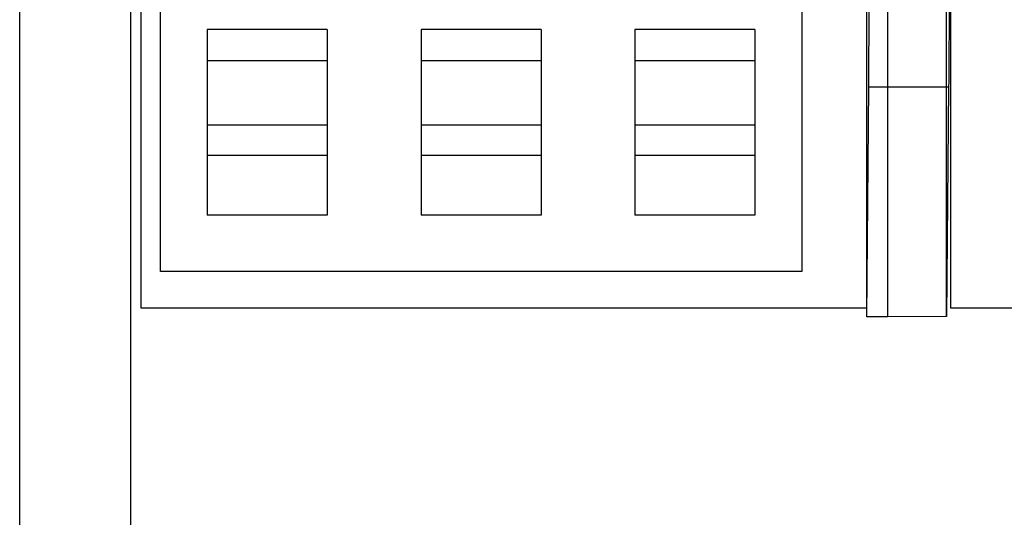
# Model space of a CAD drawing. Header units: millimetres. Extents: x 89 to 262, y 35 to 446.
# Tile 5 of 21: x 133 to 156, y 230 to 242. Entities that reach past the tile are written whole.
import ezdxf

# ---------------------------------------------------------------- set-up
doc = ezdxf.new("R2010")
doc.units = ezdxf.units.MM
doc.header["$LTSCALE"] = 31.513433
doc.layers.get('0').update_dxf_attribs({"linetype": 'CONTINUOUS'})

msp = doc.modelspace()

# ---------------------------------------------------------------- linework, layer by layer
at = {"color": 7, "linetype": 'Continuous'}
for p, q in [((132.971, 206.046), (132.971, 266.546)), ((135.608, 206.046), (135.608, 258.474)), ((153.093, 234.446), (153.093, 258.3)), ((153.59, 258.3), (153.59, 234.446)), ((154.993, 234.459), (154.993, 258.3)), ((136.313, 235.524), (136.313, 252.778)), ((151.553, 252.778), (151.553, 235.524)), ((135.853, 234.656), (135.853, 248.224)), ((155.093, 234.656), (155.093, 248.224)), ((137.428, 241.28), (137.428, 236.868)), ((140.278, 241.28), (137.428, 241.28)), ((140.278, 241.28), (140.278, 236.868)), ((142.508, 241.28), (142.508, 236.868)), ((145.358, 241.28), (142.508, 241.28)), ((145.358, 241.28), (145.358, 236.868)), ((147.588, 241.28), (147.588, 236.868)), ((150.438, 241.28), (147.588, 241.28)), ((150.438, 241.28), (150.438, 236.868)), ((137.428, 240.545), (140.278, 240.545)), ((142.508, 240.545), (145.358, 240.545)), ((147.588, 240.545), (150.438, 240.545)), ((153.093, 234.446), (153.141, 239.917)), ((153.141, 239.917), (155.04, 239.917)), ((155.04, 239.917), (154.993, 234.459)), ((137.428, 239.017), (140.278, 239.017)), ((142.508, 239.017), (145.358, 239.017)), ((147.588, 239.017), (150.438, 239.017)), ((140.278, 238.282), (137.428, 238.282)), ((145.358, 238.282), (142.508, 238.282)), ((150.438, 238.282), (147.588, 238.282)), ((140.278, 236.868), (137.428, 236.868)), ((145.358, 236.868), (142.508, 236.868)), ((150.438, 236.868), (147.588, 236.868)), ((151.553, 235.524), (136.313, 235.524)), ((153.093, 234.656), (135.853, 234.656)), ((168.333, 234.656), (155.093, 234.656)), ((153.59, 234.446), (153.093, 234.446)), ((154.993, 234.459), (153.59, 234.446))]:
    msp.add_line(p, q, dxfattribs=at)
for points, knots in [([(153.141, 239.917), (153.147, 240.608), (153.156, 242.102), (153.164, 244.459), (153.166, 246.126), (153.166, 246.988)], [0, 0, 0, 0, 0.292876, 0.634001, 1, 1, 1, 1]), ([(155.066, 246.988), (155.066, 246.126), (155.064, 244.459), (155.056, 242.102), (155.047, 240.608), (155.04, 239.917)], [0, 0, 0, 0, 0.365999, 0.707124, 1, 1, 1, 1])]:
    msp.add_open_spline(points, degree=3, knots=knots, dxfattribs=at)

doc.saveas('drawing.dxf')
